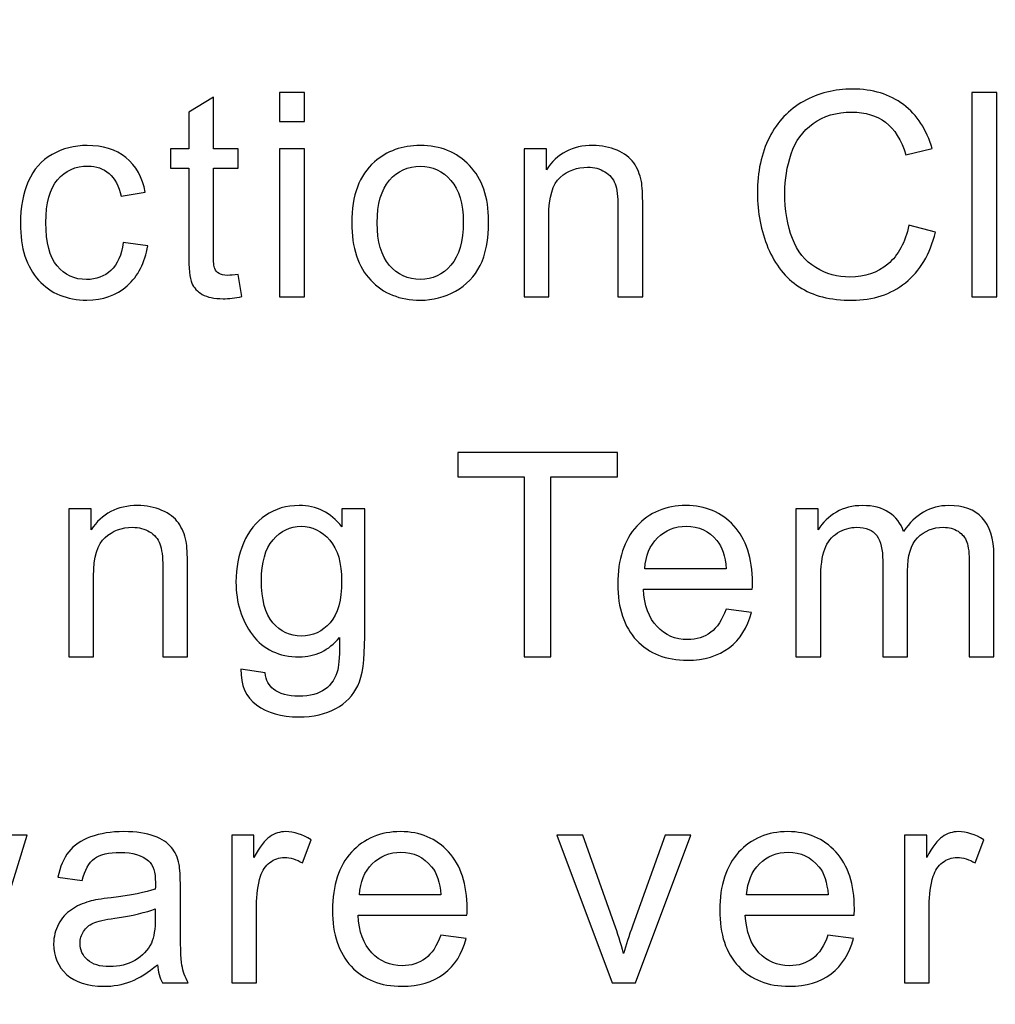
# Model space of a CAD drawing. Header units: millimetres. Extents: x -1114 to 1396, y -630 to 631.
# Tile 249 of 256: x -965 to -960, y 547 to 552. Entities that reach past the tile are written whole.
import ezdxf

# ---------------------------------------------------------------- set-up
doc = ezdxf.new("R2010")
doc.units = ezdxf.units.MM
doc.header["$MEASUREMENT"] = 0
doc.dimstyles.get("Standard").update_dxf_attribs({"dimtxt": 3.5, "dimasz": 0.18, "dimexe": 0.18, "dimexo": 0.0625, "dimgap": 0.09, "dimtad": 0, "dimtih": 1, "dimtoh": 1, "dimdec": 4, "dimzin": 0, "dimdsep": 46, "dimtxsty": 'Standard', "dimcen": 0.09, "dimadec": 0, "dimazin": 0, "dimtfac": 1, "dimtdec": 4, "dimtofl": 0, "dimtmove": 0, "dimatfit": 3, "dimfxl": 0, "dimtolj": 1, "dimtzin": 0, "dimarcsym": 0})

# ---------------------------------------------------------------- blocks, each defined once
blk = doc.blocks.new('*D3')
at = {"color": 0, "lineweight": -2}
for p, q in [((-948.4314, 568.7945), (-1047.869, 568.7945)), ((-1047.689, 568.6145), (-1047.689, 553.0217)), ((-1047.689, 533.749), (-1047.689, 549.3417)), ((-993.9568, 533.569), (-1047.869, 533.569))]:
    blk.add_line(p, q, dxfattribs=at)
at = {"color": 0}
for points in [[(-1047.659, 568.6145), (-1047.719, 568.6145), (-1047.689, 568.7945)], [(-1047.719, 533.749), (-1047.659, 533.749), (-1047.689, 533.569)]]:
    blk.add_solid(points, dxfattribs=at)
at = {"layer": 'Defpoints', "color": 0}
for p in [(-1047.689, 568.7945), (-948.3689, 568.7945), (-993.8943, 533.569)]:
    blk.add_point(p, dxfattribs=at)
at = {"color": 0, "insert": (-1047.689, 551.1817), "char_height": 3.5, "attachment_point": 5}
blk.add_mtext('\\A1;35.2%%p0.5', dxfattribs=at)

msp = doc.modelspace()

# ---------------------------------------------------------------- linework, layer by layer
at = {"lineweight": 18}
msp.add_open_spline([(1038.9843, -629.7647), (1038.9843, -629.7647), (-1111.4882, -629.7647), (-1111.4882, -629.7647), (-1111.4882, -629.7647), (-1111.4882, -629.7647), (-1111.4882, 630.7883), (-1111.4882, 630.7883), (-1111.4882, 630.7883), (-1111.4882, 630.7883), (1038.9843, 630.7883), (1038.9843, 630.7883)], degree=3, knots=[0, 0, 0, 0, 0.333333, 0.333333, 0.333333, 0.333333, 0.666667, 0.666667, 0.666667, 0.666667, 1, 1, 1, 1], dxfattribs=at)
for points, knots in [([(-960.3412, 551.0589), (-960.3412, 551.0589), (-960.1981, 551.0222), (-960.1981, 551.0222), (-960.1981, 551.0222), (-960.2282, 550.9031), (-960.2822, 550.8127), (-960.3601, 550.7502), (-960.3601, 550.7502), (-960.4377, 550.6876), (-960.533, 550.6563), (-960.6455, 550.6563), (-960.6455, 550.6563), (-960.762, 550.6563), (-960.857, 550.6801), (-960.93, 550.7283), (-960.93, 550.7283), (-961.0027, 550.7764), (-961.0583, 550.8461), (-961.0966, 550.9372), (-961.0966, 550.9372), (-961.1346, 551.0285), (-961.1536, 551.1264), (-961.1536, 551.2307), (-961.1536, 551.2307), (-961.1536, 551.3447), (-961.1323, 551.4442), (-961.0891, 551.5292), (-961.0891, 551.5292), (-961.0462, 551.6141), (-960.985, 551.6785), (-960.9055, 551.7224), (-960.9055, 551.7224), (-960.8263, 551.7666), (-960.7389, 551.7885), (-960.6436, 551.7885), (-960.6436, 551.7885), (-960.5353, 551.7885), (-960.4442, 551.7607), (-960.3706, 551.7051), (-960.3706, 551.7051), (-960.2969, 551.6494), (-960.2456, 551.5708), (-960.2167, 551.4697), (-960.2167, 551.4697), (-960.2167, 551.4697), (-960.3575, 551.436), (-960.3575, 551.436), (-960.3575, 551.436), (-960.3824, 551.5159), (-960.4187, 551.5738), (-960.4665, 551.6102), (-960.4665, 551.6102), (-960.5143, 551.6464), (-960.5742, 551.6648), (-960.6465, 551.6648), (-960.6465, 551.6648), (-960.7297, 551.6648), (-960.7987, 551.6445), (-960.8547, 551.6042), (-960.8547, 551.6042), (-960.9103, 551.5637), (-960.9497, 551.5097), (-960.9722, 551.4416), (-960.9722, 551.4416), (-960.9949, 551.3738), (-961.0063, 551.3038), (-961.0063, 551.2314), (-961.0063, 551.2314), (-961.0063, 551.1384), (-960.9928, 551.0569), (-960.966, 550.9875), (-960.966, 550.9875), (-960.9392, 550.9181), (-960.8976, 550.8661), (-960.841, 550.8318), (-960.841, 550.8318), (-960.7843, 550.7973), (-960.7232, 550.7803), (-960.6573, 550.7803), (-960.6573, 550.7803), (-960.5775, 550.7803), (-960.5097, 550.8035), (-960.4541, 550.8504), (-960.4541, 550.8504), (-960.3984, 550.8972), (-960.3607, 550.9669), (-960.3412, 551.0589)], [0, 0, 0, 0, 0.045455, 0.045455, 0.045455, 0.045455, 0.090909, 0.090909, 0.090909, 0.090909, 0.136364, 0.136364, 0.136364, 0.136364, 0.181818, 0.181818, 0.181818, 0.181818, 0.227273, 0.227273, 0.227273, 0.227273, 0.272727, 0.272727, 0.272727, 0.272727, 0.318182, 0.318182, 0.318182, 0.318182, 0.363636, 0.363636, 0.363636, 0.363636, 0.409091, 0.409091, 0.409091, 0.409091, 0.454545, 0.454545, 0.454545, 0.454545, 0.5, 0.5, 0.5, 0.5, 0.545455, 0.545455, 0.545455, 0.545455, 0.590909, 0.590909, 0.590909, 0.590909, 0.636364, 0.636364, 0.636364, 0.636364, 0.681818, 0.681818, 0.681818, 0.681818, 0.727273, 0.727273, 0.727273, 0.727273, 0.772727, 0.772727, 0.772727, 0.772727, 0.818182, 0.818182, 0.818182, 0.818182, 0.863636, 0.863636, 0.863636, 0.863636, 0.909091, 0.909091, 0.909091, 0.909091, 0.954545, 0.954545, 0.954545, 0.954545, 1, 1, 1, 1]), ([(-963.9356, 550.7952), (-963.9356, 550.7952), (-963.9163, 550.6763), (-963.9163, 550.6763), (-963.9163, 550.6763), (-963.9536, 550.6684), (-963.987, 550.6645), (-964.0168, 550.6645), (-964.0168, 550.6645), (-964.0649, 550.6645), (-964.1022, 550.6724), (-964.1287, 550.6875), (-964.1287, 550.6875), (-964.1552, 550.7031), (-964.1739, 550.7235), (-964.1847, 550.7483), (-964.1847, 550.7483), (-964.1955, 550.7739), (-964.2011, 550.8266), (-964.2011, 550.9071), (-964.2011, 550.9071), (-964.2011, 550.9071), (-964.2011, 551.3637), (-964.2011, 551.3637), (-964.2011, 551.3637), (-964.2011, 551.3637), (-964.2983, 551.3637), (-964.2983, 551.3637), (-964.2983, 551.3637), (-964.2983, 551.3637), (-964.2983, 551.4682), (-964.2983, 551.4682), (-964.2983, 551.4682), (-964.2983, 551.4682), (-964.2011, 551.4682), (-964.2011, 551.4682), (-964.2011, 551.4682), (-964.2011, 551.4682), (-964.2011, 551.6645), (-964.2011, 551.6645), (-964.2011, 551.6645), (-964.2011, 551.6645), (-964.0689, 551.7454), (-964.0689, 551.7454), (-964.0689, 551.7454), (-964.0689, 551.7454), (-964.0689, 551.4682), (-964.0689, 551.4682), (-964.0689, 551.4682), (-964.0689, 551.4682), (-963.9356, 551.4682), (-963.9356, 551.4682), (-963.9356, 551.4682), (-963.9356, 551.4682), (-963.9356, 551.3637), (-963.9356, 551.3637), (-963.9356, 551.3637), (-963.9356, 551.3637), (-964.0689, 551.3637), (-964.0689, 551.3637), (-964.0689, 551.3637), (-964.0689, 551.3637), (-964.0689, 550.8999), (-964.0689, 550.8999), (-964.0689, 550.8999), (-964.0689, 550.8616), (-964.0665, 550.8368), (-964.062, 550.8259), (-964.062, 550.8259), (-964.0574, 550.8148), (-964.0498, 550.8062), (-964.0391, 550.7997), (-964.0391, 550.7997), (-964.0286, 550.7932), (-964.0135, 550.7899), (-963.9939, 550.7899), (-963.9939, 550.7899), (-963.9791, 550.7899), (-963.9595, 550.7919), (-963.9356, 550.7952)], [0, 0, 0, 0, 0.05, 0.05, 0.05, 0.05, 0.1, 0.1, 0.1, 0.1, 0.15, 0.15, 0.15, 0.15, 0.2, 0.2, 0.2, 0.2, 0.25, 0.25, 0.25, 0.25, 0.3, 0.3, 0.3, 0.3, 0.35, 0.35, 0.35, 0.35, 0.4, 0.4, 0.4, 0.4, 0.45, 0.45, 0.45, 0.45, 0.5, 0.5, 0.5, 0.5, 0.55, 0.55, 0.55, 0.55, 0.6, 0.6, 0.6, 0.6, 0.65, 0.65, 0.65, 0.65, 0.7, 0.7, 0.7, 0.7, 0.75, 0.75, 0.75, 0.75, 0.8, 0.8, 0.8, 0.8, 0.85, 0.85, 0.85, 0.85, 0.9, 0.9, 0.9, 0.9, 0.95, 0.95, 0.95, 0.95, 1, 1, 1, 1]), ([(-963.7146, 551.7699), (-963.7146, 551.7699), (-963.5817, 551.7699), (-963.5817, 551.7699), (-963.5817, 551.7699), (-963.5817, 551.7699), (-963.5817, 551.6154), (-963.5817, 551.6154), (-963.5817, 551.6154), (-963.5817, 551.6154), (-963.7146, 551.6154), (-963.7146, 551.6154), (-963.7146, 551.6154), (-963.7146, 551.6154), (-963.7146, 551.7699), (-963.7146, 551.7699)], [0, 0, 0, 0, 0.25, 0.25, 0.25, 0.25, 0.5, 0.5, 0.5, 0.5, 0.75, 0.75, 0.75, 0.75, 1, 1, 1, 1]), ([(-960.0032, 551.7699), (-960.0032, 551.7699), (-959.8703, 551.7699), (-959.8703, 551.7699), (-959.8703, 551.7699), (-959.8703, 551.7699), (-959.8703, 550.6749), (-959.8703, 550.6749), (-959.8703, 550.6749), (-959.8703, 550.6749), (-960.0032, 550.6749), (-960.0032, 550.6749), (-960.0032, 550.6749), (-960.0032, 550.6749), (-960.0032, 551.7699), (-960.0032, 551.7699)], [0, 0, 0, 0, 0.25, 0.25, 0.25, 0.25, 0.5, 0.5, 0.5, 0.5, 0.75, 0.75, 0.75, 0.75, 1, 1, 1, 1]), ([(-964.5519, 550.9656), (-964.5519, 550.9656), (-964.4214, 550.9482), (-964.4214, 550.9482), (-964.4214, 550.9482), (-964.4357, 550.8572), (-964.472, 550.7858), (-964.531, 550.7344), (-964.531, 550.7344), (-964.5896, 550.6827), (-964.6616, 550.6572), (-964.7473, 550.6572), (-964.7473, 550.6572), (-964.8544, 550.6572), (-964.9405, 550.6926), (-965.0057, 550.7636), (-965.0057, 550.7636), (-965.0708, 550.8346), (-965.1036, 550.936), (-965.1036, 551.0686), (-965.1036, 551.0686), (-965.1036, 551.1544), (-965.0894, 551.2294), (-965.0612, 551.2936), (-965.0612, 551.2936), (-965.0335, 551.3577), (-964.9905, 551.4058), (-964.9337, 551.4378), (-964.9337, 551.4378), (-964.8763, 551.4703), (-964.8138, 551.486), (-964.7464, 551.486), (-964.7464, 551.486), (-964.6616, 551.486), (-964.5919, 551.4644), (-964.5379, 551.4209), (-964.5379, 551.4209), (-964.4838, 551.3773), (-964.4492, 551.3155), (-964.4341, 551.2353), (-964.4341, 551.2353), (-964.4341, 551.2353), (-964.5631, 551.215), (-964.5631, 551.215), (-964.5631, 551.215), (-964.5752, 551.2683), (-964.5971, 551.3082), (-964.6282, 551.3351), (-964.6282, 551.3351), (-964.6593, 551.3622), (-964.6969, 551.3757), (-964.7415, 551.3757), (-964.7415, 551.3757), (-964.8083, 551.3757), (-964.8626, 551.3515), (-964.9045, 551.3027), (-964.9045, 551.3027), (-964.9461, 551.2542), (-964.967, 551.1773), (-964.967, 551.0723), (-964.967, 551.0723), (-964.967, 550.9656), (-964.947, 550.8883), (-964.9065, 550.8402), (-964.9065, 550.8402), (-964.8662, 550.7917), (-964.8135, 550.7674), (-964.7486, 550.7674), (-964.7486, 550.7674), (-964.6967, 550.7674), (-964.6531, 550.7839), (-964.6184, 550.816), (-964.6184, 550.816), (-964.5834, 550.8486), (-964.5611, 550.8981), (-964.5519, 550.9656)], [0, 0, 0, 0, 0.052632, 0.052632, 0.052632, 0.052632, 0.105263, 0.105263, 0.105263, 0.105263, 0.157895, 0.157895, 0.157895, 0.157895, 0.210526, 0.210526, 0.210526, 0.210526, 0.263158, 0.263158, 0.263158, 0.263158, 0.315789, 0.315789, 0.315789, 0.315789, 0.368421, 0.368421, 0.368421, 0.368421, 0.421053, 0.421053, 0.421053, 0.421053, 0.473684, 0.473684, 0.473684, 0.473684, 0.526316, 0.526316, 0.526316, 0.526316, 0.578947, 0.578947, 0.578947, 0.578947, 0.631579, 0.631579, 0.631579, 0.631579, 0.684211, 0.684211, 0.684211, 0.684211, 0.736842, 0.736842, 0.736842, 0.736842, 0.789474, 0.789474, 0.789474, 0.789474, 0.842105, 0.842105, 0.842105, 0.842105, 0.894737, 0.894737, 0.894737, 0.894737, 0.947368, 0.947368, 0.947368, 0.947368, 1, 1, 1, 1]), ([(-963.7146, 551.4681), (-963.7146, 551.4681), (-963.5817, 551.4681), (-963.5817, 551.4681), (-963.5817, 551.4681), (-963.5817, 551.4681), (-963.5817, 550.6749), (-963.5817, 550.6749), (-963.5817, 550.6749), (-963.5817, 550.6749), (-963.7146, 550.6749), (-963.7146, 550.6749), (-963.7146, 550.6749), (-963.7146, 550.6749), (-963.7146, 551.4681), (-963.7146, 551.4681)], [0, 0, 0, 0, 0.25, 0.25, 0.25, 0.25, 0.5, 0.5, 0.5, 0.5, 0.75, 0.75, 0.75, 0.75, 1, 1, 1, 1]), ([(-963.3276, 551.0716), (-963.3276, 551.2186), (-963.287, 551.3273), (-963.2065, 551.398), (-963.2065, 551.398), (-963.1394, 551.4566), (-963.0572, 551.4861), (-962.9603, 551.4861), (-962.9603, 551.4861), (-962.8526, 551.4861), (-962.7646, 551.4504), (-962.6965, 551.379), (-962.6965, 551.379), (-962.628, 551.3077), (-962.5941, 551.2088), (-962.5941, 551.0827), (-962.5941, 551.0827), (-962.5941, 550.9807), (-962.6091, 550.9004), (-962.6392, 550.8419), (-962.6392, 550.8419), (-962.6696, 550.7832), (-962.7135, 550.7378), (-962.7711, 550.7057), (-962.7711, 550.7057), (-962.829, 550.6733), (-962.8919, 550.6569), (-962.9603, 550.6569), (-962.9603, 550.6569), (-963.07, 550.6569), (-963.1583, 550.6926), (-963.2262, 550.7639), (-963.2262, 550.7639), (-963.2935, 550.835), (-963.3276, 550.9374), (-963.3276, 551.0716)], [0, 0, 0, 0, 0.111111, 0.111111, 0.111111, 0.111111, 0.222222, 0.222222, 0.222222, 0.222222, 0.333333, 0.333333, 0.333333, 0.333333, 0.444444, 0.444444, 0.444444, 0.444444, 0.555556, 0.555556, 0.555556, 0.555556, 0.666667, 0.666667, 0.666667, 0.666667, 0.777778, 0.777778, 0.777778, 0.777778, 0.888889, 0.888889, 0.888889, 0.888889, 1, 1, 1, 1]), ([(-962.404, 550.6749), (-962.404, 550.6749), (-962.404, 551.4681), (-962.404, 551.4681), (-962.404, 551.4681), (-962.404, 551.4681), (-962.2846, 551.4681), (-962.2846, 551.4681), (-962.2846, 551.4681), (-962.2846, 551.4681), (-962.2846, 551.3555), (-962.2846, 551.3555), (-962.2846, 551.3555), (-962.227, 551.4426), (-962.1441, 551.4861), (-962.0355, 551.4861), (-962.0355, 551.4861), (-961.9883, 551.4861), (-961.9448, 551.4776), (-961.9056, 551.4602), (-961.9056, 551.4602), (-961.8656, 551.4432), (-961.8362, 551.4206), (-961.8165, 551.3928), (-961.8165, 551.3928), (-961.7968, 551.365), (-961.7831, 551.3316), (-961.7753, 551.2937), (-961.7753, 551.2937), (-961.7704, 551.2684), (-961.7681, 551.2249), (-961.7681, 551.1626), (-961.7681, 551.1626), (-961.7681, 551.1626), (-961.7681, 550.6749), (-961.7681, 550.6749), (-961.7681, 550.6749), (-961.7681, 550.6749), (-961.9007, 550.6749), (-961.9007, 550.6749), (-961.9007, 550.6749), (-961.9007, 550.6749), (-961.9007, 551.1574), (-961.9007, 551.1574), (-961.9007, 551.1574), (-961.9007, 551.2125), (-961.9059, 551.2534), (-961.916, 551.2805), (-961.916, 551.2805), (-961.9265, 551.3077), (-961.9448, 551.3293), (-961.971, 551.3453), (-961.971, 551.3453), (-961.9972, 551.3617), (-962.0282, 551.3696), (-962.0633, 551.3696), (-962.0633, 551.3696), (-962.1199, 551.3696), (-962.1687, 551.3512), (-962.2099, 551.3152), (-962.2099, 551.3152), (-962.2508, 551.2789), (-962.2715, 551.2098), (-962.2715, 551.1084), (-962.2715, 551.1084), (-962.2715, 551.1084), (-962.2715, 550.6749), (-962.2715, 550.6749), (-962.2715, 550.6749), (-962.2715, 550.6749), (-962.404, 550.6749), (-962.404, 550.6749)], [0, 0, 0, 0, 0.055556, 0.055556, 0.055556, 0.055556, 0.111111, 0.111111, 0.111111, 0.111111, 0.166667, 0.166667, 0.166667, 0.166667, 0.222222, 0.222222, 0.222222, 0.222222, 0.277778, 0.277778, 0.277778, 0.277778, 0.333333, 0.333333, 0.333333, 0.333333, 0.388889, 0.388889, 0.388889, 0.388889, 0.444444, 0.444444, 0.444444, 0.444444, 0.5, 0.5, 0.5, 0.5, 0.555556, 0.555556, 0.555556, 0.555556, 0.611111, 0.611111, 0.611111, 0.611111, 0.666667, 0.666667, 0.666667, 0.666667, 0.722222, 0.722222, 0.722222, 0.722222, 0.777778, 0.777778, 0.777778, 0.777778, 0.833333, 0.833333, 0.833333, 0.833333, 0.888889, 0.888889, 0.888889, 0.888889, 0.944444, 0.944444, 0.944444, 0.944444, 1, 1, 1, 1]), ([(-963.1911, 551.0716), (-963.1911, 550.9698), (-963.1692, 550.8939), (-963.1253, 550.8435), (-963.1253, 550.8435), (-963.0818, 550.7928), (-963.0267, 550.7675), (-962.9603, 550.7675), (-962.9603, 550.7675), (-962.8945, 550.7675), (-962.8395, 550.7928), (-962.796, 550.8438), (-962.796, 550.8438), (-962.7521, 550.8946), (-962.7302, 550.9718), (-962.7302, 551.0762), (-962.7302, 551.0762), (-962.7302, 551.1741), (-962.7525, 551.2484), (-962.7964, 551.2991), (-962.7964, 551.2991), (-962.8402, 551.3496), (-962.8949, 551.3748), (-962.9603, 551.3748), (-962.9603, 551.3748), (-963.0267, 551.3748), (-963.0818, 551.3499), (-963.1253, 551.2995), (-963.1253, 551.2995), (-963.1692, 551.249), (-963.1911, 551.1731), (-963.1911, 551.0716)], [0, 0, 0, 0, 0.125, 0.125, 0.125, 0.125, 0.25, 0.25, 0.25, 0.25, 0.375, 0.375, 0.375, 0.375, 0.5, 0.5, 0.5, 0.5, 0.625, 0.625, 0.625, 0.625, 0.75, 0.75, 0.75, 0.75, 0.875, 0.875, 0.875, 0.875, 1, 1, 1, 1]), ([(-962.4035, 548.7445), (-962.4035, 548.7445), (-962.4035, 549.7105), (-962.4035, 549.7105), (-962.4035, 549.7105), (-962.4035, 549.7105), (-962.7596, 549.7105), (-962.7596, 549.7105), (-962.7596, 549.7105), (-962.7596, 549.7105), (-962.7596, 549.8395), (-962.7596, 549.8395), (-962.7596, 549.8395), (-962.7596, 549.8395), (-961.903, 549.8395), (-961.903, 549.8395), (-961.903, 549.8395), (-961.903, 549.8395), (-961.903, 549.7105), (-961.903, 549.7105), (-961.903, 549.7105), (-961.903, 549.7105), (-962.2604, 549.7105), (-962.2604, 549.7105), (-962.2604, 549.7105), (-962.2604, 549.7105), (-962.2604, 548.7445), (-962.2604, 548.7445), (-962.2604, 548.7445), (-962.2604, 548.7445), (-962.4035, 548.7445), (-962.4035, 548.7445)], [0, 0, 0, 0, 0.125, 0.125, 0.125, 0.125, 0.25, 0.25, 0.25, 0.25, 0.375, 0.375, 0.375, 0.375, 0.5, 0.5, 0.5, 0.5, 0.625, 0.625, 0.625, 0.625, 0.75, 0.75, 0.75, 0.75, 0.875, 0.875, 0.875, 0.875, 1, 1, 1, 1]), ([(-964.8441, 548.7445), (-964.8441, 548.7445), (-964.8441, 549.5376), (-964.8441, 549.5376), (-964.8441, 549.5376), (-964.8441, 549.5376), (-964.7246, 549.5376), (-964.7246, 549.5376), (-964.7246, 549.5376), (-964.7246, 549.5376), (-964.7246, 549.4251), (-964.7246, 549.4251), (-964.7246, 549.4251), (-964.667, 549.5121), (-964.5842, 549.5556), (-964.4756, 549.5556), (-964.4756, 549.5556), (-964.4284, 549.5556), (-964.3848, 549.5472), (-964.3456, 549.5298), (-964.3456, 549.5298), (-964.3057, 549.5128), (-964.2762, 549.4902), (-964.2565, 549.4624), (-964.2565, 549.4624), (-964.2369, 549.4345), (-964.2232, 549.4011), (-964.2153, 549.3632), (-964.2153, 549.3632), (-964.2104, 549.3379), (-964.208, 549.2944), (-964.208, 549.2323), (-964.208, 549.2323), (-964.208, 549.2323), (-964.208, 548.7445), (-964.208, 548.7445), (-964.208, 548.7445), (-964.208, 548.7445), (-964.3406, 548.7445), (-964.3406, 548.7445), (-964.3406, 548.7445), (-964.3406, 548.7445), (-964.3406, 549.227), (-964.3406, 549.227), (-964.3406, 549.227), (-964.3406, 549.282), (-964.3459, 549.3229), (-964.356, 549.3501), (-964.356, 549.3501), (-964.3665, 549.3773), (-964.3848, 549.3988), (-964.4111, 549.4149), (-964.4111, 549.4149), (-964.4372, 549.4313), (-964.4683, 549.4391), (-964.5033, 549.4391), (-964.5033, 549.4391), (-964.56, 549.4391), (-964.6087, 549.4208), (-964.65, 549.3848), (-964.65, 549.3848), (-964.6909, 549.3484), (-964.7115, 549.2794), (-964.7115, 549.1779), (-964.7115, 549.1779), (-964.7115, 549.1779), (-964.7115, 548.7445), (-964.7115, 548.7445), (-964.7115, 548.7445), (-964.7115, 548.7445), (-964.8441, 548.7445), (-964.8441, 548.7445)], [0, 0, 0, 0, 0.055556, 0.055556, 0.055556, 0.055556, 0.111111, 0.111111, 0.111111, 0.111111, 0.166667, 0.166667, 0.166667, 0.166667, 0.222222, 0.222222, 0.222222, 0.222222, 0.277778, 0.277778, 0.277778, 0.277778, 0.333333, 0.333333, 0.333333, 0.333333, 0.388889, 0.388889, 0.388889, 0.388889, 0.444444, 0.444444, 0.444444, 0.444444, 0.5, 0.5, 0.5, 0.5, 0.555556, 0.555556, 0.555556, 0.555556, 0.611111, 0.611111, 0.611111, 0.611111, 0.666667, 0.666667, 0.666667, 0.666667, 0.722222, 0.722222, 0.722222, 0.722222, 0.777778, 0.777778, 0.777778, 0.777778, 0.833333, 0.833333, 0.833333, 0.833333, 0.888889, 0.888889, 0.888889, 0.888889, 0.944444, 0.944444, 0.944444, 0.944444, 1, 1, 1, 1]), ([(-963.9214, 548.6787), (-963.9214, 548.6787), (-963.7922, 548.6593), (-963.7922, 548.6593), (-963.7922, 548.6593), (-963.7869, 548.6191), (-963.7718, 548.5896), (-963.7473, 548.5712), (-963.7473, 548.5712), (-963.7145, 548.5464), (-963.6694, 548.5339), (-963.6124, 548.5339), (-963.6124, 548.5339), (-963.5509, 548.5339), (-963.5038, 548.5464), (-963.4704, 548.5712), (-963.4704, 548.5712), (-963.4366, 548.5962), (-963.414, 548.6309), (-963.4023, 548.6757), (-963.4023, 548.6757), (-963.3954, 548.7032), (-963.3922, 548.7605), (-963.3928, 548.8486), (-963.3928, 548.8486), (-963.4507, 548.7792), (-963.5231, 548.7445), (-963.6095, 548.7445), (-963.6095, 548.7445), (-963.7172, 548.7445), (-963.8003, 548.7837), (-963.8593, 548.8623), (-963.8593, 548.8623), (-963.9185, 548.9412), (-963.948, 549.0354), (-963.948, 549.1458), (-963.948, 549.1458), (-963.948, 549.2214), (-963.9342, 549.2911), (-963.9073, 549.3549), (-963.9073, 549.3549), (-963.8802, 549.419), (-963.8413, 549.4685), (-963.7898, 549.5032), (-963.7898, 549.5032), (-963.7384, 549.5383), (-963.6778, 549.5556), (-963.6088, 549.5556), (-963.6088, 549.5556), (-963.5165, 549.5556), (-963.4402, 549.5176), (-963.3804, 549.442), (-963.3804, 549.442), (-963.3804, 549.442), (-963.3804, 549.5375), (-963.3804, 549.5375), (-963.3804, 549.5375), (-963.3804, 549.5375), (-963.2579, 549.5375), (-963.2579, 549.5375), (-963.2579, 549.5375), (-963.2579, 549.5375), (-963.2579, 548.8521), (-963.2579, 548.8521), (-963.2579, 548.8521), (-963.2579, 548.7284), (-963.2703, 548.641), (-963.2949, 548.5893), (-963.2949, 548.5893), (-963.3198, 548.5379), (-963.359, 548.4973), (-963.413, 548.4672), (-963.413, 548.4672), (-963.4668, 548.4374), (-963.5329, 548.4227), (-963.6118, 548.4227), (-963.6118, 548.4227), (-963.705, 548.4227), (-963.7804, 548.4439), (-963.8379, 548.4865), (-963.8379, 548.4865), (-963.8955, 548.529), (-963.9234, 548.5932), (-963.9214, 548.6787)], [0, 0, 0, 0, 0.047619, 0.047619, 0.047619, 0.047619, 0.095238, 0.095238, 0.095238, 0.095238, 0.142857, 0.142857, 0.142857, 0.142857, 0.190476, 0.190476, 0.190476, 0.190476, 0.238095, 0.238095, 0.238095, 0.238095, 0.285714, 0.285714, 0.285714, 0.285714, 0.333333, 0.333333, 0.333333, 0.333333, 0.380952, 0.380952, 0.380952, 0.380952, 0.428571, 0.428571, 0.428571, 0.428571, 0.47619, 0.47619, 0.47619, 0.47619, 0.52381, 0.52381, 0.52381, 0.52381, 0.571429, 0.571429, 0.571429, 0.571429, 0.619048, 0.619048, 0.619048, 0.619048, 0.666667, 0.666667, 0.666667, 0.666667, 0.714286, 0.714286, 0.714286, 0.714286, 0.761905, 0.761905, 0.761905, 0.761905, 0.809524, 0.809524, 0.809524, 0.809524, 0.857143, 0.857143, 0.857143, 0.857143, 0.904762, 0.904762, 0.904762, 0.904762, 0.952381, 0.952381, 0.952381, 0.952381, 1, 1, 1, 1]), ([(-961.3216, 548.9999), (-961.3216, 548.9999), (-961.1844, 548.9829), (-961.1844, 548.9829), (-961.1844, 548.9829), (-961.206, 548.9017), (-961.2459, 548.8386), (-961.3046, 548.7937), (-961.3046, 548.7937), (-961.3631, 548.7488), (-961.4377, 548.7266), (-961.5288, 548.7266), (-961.5288, 548.7266), (-961.6434, 548.7266), (-961.734, 548.7623), (-961.8011, 548.8336), (-961.8011, 548.8336), (-961.8682, 548.9054), (-961.9016, 549.0055), (-961.9016, 549.1345), (-961.9016, 549.1345), (-961.9016, 549.2677), (-961.8679, 549.3714), (-961.8002, 549.4451), (-961.8002, 549.4451), (-961.7321, 549.5188), (-961.6443, 549.5557), (-961.536, 549.5557), (-961.536, 549.5557), (-961.4312, 549.5557), (-961.3458, 549.5194), (-961.2796, 549.4474), (-961.2796, 549.4474), (-961.2132, 549.3751), (-961.1798, 549.2735), (-961.1798, 549.1426), (-961.1798, 549.1426), (-961.1798, 549.1348), (-961.1802, 549.1227), (-961.1808, 549.107), (-961.1808, 549.107), (-961.1808, 549.107), (-961.7644, 549.107), (-961.7644, 549.107), (-961.7644, 549.107), (-961.7595, 549.0196), (-961.7353, 548.9528), (-961.6914, 548.9067), (-961.6914, 548.9067), (-961.6479, 548.8602), (-961.5933, 548.8369), (-961.5278, 548.8369), (-961.5278, 548.8369), (-961.4793, 548.8369), (-961.4377, 548.85), (-961.4034, 548.8762), (-961.4034, 548.8762), (-961.3691, 548.9017), (-961.3415, 548.9433), (-961.3216, 548.9999)], [0, 0, 0, 0, 0.066667, 0.066667, 0.066667, 0.066667, 0.133333, 0.133333, 0.133333, 0.133333, 0.2, 0.2, 0.2, 0.2, 0.266667, 0.266667, 0.266667, 0.266667, 0.333333, 0.333333, 0.333333, 0.333333, 0.4, 0.4, 0.4, 0.4, 0.466667, 0.466667, 0.466667, 0.466667, 0.533333, 0.533333, 0.533333, 0.533333, 0.6, 0.6, 0.6, 0.6, 0.666667, 0.666667, 0.666667, 0.666667, 0.733333, 0.733333, 0.733333, 0.733333, 0.8, 0.8, 0.8, 0.8, 0.866667, 0.866667, 0.866667, 0.866667, 0.933333, 0.933333, 0.933333, 0.933333, 1, 1, 1, 1]), ([(-960.9467, 548.7445), (-960.9467, 548.7445), (-960.9467, 549.5376), (-960.9467, 549.5376), (-960.9467, 549.5376), (-960.9467, 549.5376), (-960.8282, 549.5376), (-960.8282, 549.5376), (-960.8282, 549.5376), (-960.8282, 549.5376), (-960.8282, 549.4264), (-960.8282, 549.4264), (-960.8282, 549.4264), (-960.8037, 549.4653), (-960.7706, 549.4964), (-960.73, 549.5203), (-960.73, 549.5203), (-960.6891, 549.5438), (-960.6426, 549.5556), (-960.5906, 549.5556), (-960.5906, 549.5556), (-960.5327, 549.5556), (-960.4852, 549.5436), (-960.4482, 549.519), (-960.4482, 549.519), (-960.4108, 549.4948), (-960.3847, 549.4607), (-960.3696, 549.4168), (-960.3696, 549.4168), (-960.3075, 549.5095), (-960.2269, 549.5556), (-960.1277, 549.5556), (-960.1277, 549.5556), (-960.0502, 549.5556), (-959.9902, 549.534), (-959.9487, 549.4902), (-959.9487, 549.4902), (-959.9068, 549.447), (-959.8858, 549.3795), (-959.8858, 549.2892), (-959.8858, 549.2892), (-959.8858, 549.2892), (-959.8858, 548.7445), (-959.8858, 548.7445), (-959.8858, 548.7445), (-959.8858, 548.7445), (-960.0178, 548.7445), (-960.0178, 548.7445), (-960.0178, 548.7445), (-960.0178, 548.7445), (-960.0178, 549.244), (-960.0178, 549.244), (-960.0178, 549.244), (-960.0178, 549.298), (-960.022, 549.3366), (-960.0309, 549.3602), (-960.0309, 549.3602), (-960.0393, 549.3842), (-960.0551, 549.4031), (-960.0776, 549.4176), (-960.0776, 549.4176), (-960.1003, 549.4319), (-960.1267, 549.4391), (-960.1572, 549.4391), (-960.1572, 549.4391), (-960.2122, 549.4391), (-960.258, 549.4204), (-960.2944, 549.3835), (-960.2944, 549.3835), (-960.3307, 549.3465), (-960.3487, 549.2869), (-960.3487, 549.2054), (-960.3487, 549.2054), (-960.3487, 549.2054), (-960.3487, 548.7445), (-960.3487, 548.7445), (-960.3487, 548.7445), (-960.3487, 548.7445), (-960.4815, 548.7445), (-960.4815, 548.7445), (-960.4815, 548.7445), (-960.4815, 548.7445), (-960.4815, 549.2601), (-960.4815, 549.2601), (-960.4815, 549.2601), (-960.4815, 549.3197), (-960.4924, 549.3645), (-960.514, 549.3943), (-960.514, 549.3943), (-960.5356, 549.4244), (-960.5709, 549.4391), (-960.6201, 549.4391), (-960.6201, 549.4391), (-960.6577, 549.4391), (-960.6921, 549.4293), (-960.7238, 549.4093), (-960.7238, 549.4093), (-960.7556, 549.3893), (-960.7785, 549.3602), (-960.7926, 549.3219), (-960.7926, 549.3219), (-960.807, 549.2837), (-960.8142, 549.2283), (-960.8142, 549.156), (-960.8142, 549.156), (-960.8142, 549.156), (-960.8142, 548.7445), (-960.8142, 548.7445), (-960.8142, 548.7445), (-960.8142, 548.7445), (-960.9467, 548.7445), (-960.9467, 548.7445)], [0, 0, 0, 0, 0.035714, 0.035714, 0.035714, 0.035714, 0.071429, 0.071429, 0.071429, 0.071429, 0.107143, 0.107143, 0.107143, 0.107143, 0.142857, 0.142857, 0.142857, 0.142857, 0.178571, 0.178571, 0.178571, 0.178571, 0.214286, 0.214286, 0.214286, 0.214286, 0.25, 0.25, 0.25, 0.25, 0.285714, 0.285714, 0.285714, 0.285714, 0.321429, 0.321429, 0.321429, 0.321429, 0.357143, 0.357143, 0.357143, 0.357143, 0.392857, 0.392857, 0.392857, 0.392857, 0.428571, 0.428571, 0.428571, 0.428571, 0.464286, 0.464286, 0.464286, 0.464286, 0.5, 0.5, 0.5, 0.5, 0.535714, 0.535714, 0.535714, 0.535714, 0.571429, 0.571429, 0.571429, 0.571429, 0.607143, 0.607143, 0.607143, 0.607143, 0.642857, 0.642857, 0.642857, 0.642857, 0.678571, 0.678571, 0.678571, 0.678571, 0.714286, 0.714286, 0.714286, 0.714286, 0.75, 0.75, 0.75, 0.75, 0.785714, 0.785714, 0.785714, 0.785714, 0.821429, 0.821429, 0.821429, 0.821429, 0.857143, 0.857143, 0.857143, 0.857143, 0.892857, 0.892857, 0.892857, 0.892857, 0.928571, 0.928571, 0.928571, 0.928571, 0.964286, 0.964286, 0.964286, 0.964286, 1, 1, 1, 1]), ([(-963.8115, 549.1552), (-963.8115, 549.0511), (-963.7911, 548.9752), (-963.7502, 548.9274), (-963.7502, 548.9274), (-963.7093, 548.8797), (-963.6583, 548.8557), (-963.597, 548.8557), (-963.597, 548.8557), (-963.5362, 548.8557), (-963.4848, 548.8797), (-963.4435, 548.9271), (-963.4435, 548.9271), (-963.4023, 548.9746), (-963.3817, 549.0492), (-963.3817, 549.1507), (-963.3817, 549.1507), (-963.3817, 549.2478), (-963.4029, 549.3212), (-963.4455, 549.3703), (-963.4455, 549.3703), (-963.488, 549.4197), (-963.5391, 549.4443), (-963.5993, 549.4443), (-963.5993, 549.4443), (-963.6583, 549.4443), (-963.7083, 549.4201), (-963.7496, 549.3716), (-963.7496, 549.3716), (-963.7908, 549.3232), (-963.8115, 549.2508), (-963.8115, 549.1552)], [0, 0, 0, 0, 0.125, 0.125, 0.125, 0.125, 0.25, 0.25, 0.25, 0.25, 0.375, 0.375, 0.375, 0.375, 0.5, 0.5, 0.5, 0.5, 0.625, 0.625, 0.625, 0.625, 0.75, 0.75, 0.75, 0.75, 0.875, 0.875, 0.875, 0.875, 1, 1, 1, 1]), ([(-961.7572, 549.2173), (-961.7572, 549.2173), (-961.3203, 549.2173), (-961.3203, 549.2173), (-961.3203, 549.2173), (-961.3261, 549.284), (-961.3425, 549.3341), (-961.37, 549.3675), (-961.37, 549.3675), (-961.4126, 549.4192), (-961.4672, 549.4451), (-961.5347, 549.4451), (-961.5347, 549.4451), (-961.5956, 549.4451), (-961.647, 549.4245), (-961.6885, 549.3832), (-961.6885, 549.3832), (-961.7301, 549.3417), (-961.7527, 549.2864), (-961.7572, 549.2173)], [0, 0, 0, 0, 0.2, 0.2, 0.2, 0.2, 0.4, 0.4, 0.4, 0.4, 0.6, 0.6, 0.6, 0.6, 0.8, 0.8, 0.8, 0.8, 1, 1, 1, 1]), ([(-965.9015, 546.9962), (-965.9015, 546.9962), (-966.1412, 547.7894), (-966.1412, 547.7894), (-966.1412, 547.7894), (-966.1412, 547.7894), (-966.004, 547.7894), (-966.004, 547.7894), (-966.004, 547.7894), (-966.004, 547.7894), (-965.8796, 547.3314), (-965.8796, 547.3314), (-965.8796, 547.3314), (-965.8796, 547.3314), (-965.8332, 547.1612), (-965.8332, 547.1612), (-965.8332, 547.1612), (-965.8312, 547.1697), (-965.8175, 547.2244), (-965.7926, 547.3249), (-965.7926, 547.3249), (-965.7926, 547.3249), (-965.6678, 547.7894), (-965.6678, 547.7894), (-965.6678, 547.7894), (-965.6678, 547.7894), (-965.5317, 547.7894), (-965.5317, 547.7894), (-965.5317, 547.7894), (-965.5317, 547.7894), (-965.4141, 547.3294), (-965.4141, 547.3294), (-965.4141, 547.3294), (-965.4141, 547.3294), (-965.3752, 547.1779), (-965.3752, 547.1779), (-965.3752, 547.1779), (-965.3752, 547.1779), (-965.33, 547.3307), (-965.33, 547.3307), (-965.33, 547.3307), (-965.33, 547.3307), (-965.1962, 547.7894), (-965.1962, 547.7894), (-965.1962, 547.7894), (-965.1962, 547.7894), (-965.0672, 547.7894), (-965.0672, 547.7894), (-965.0672, 547.7894), (-965.0672, 547.7894), (-965.3117, 546.9962), (-965.3117, 546.9962), (-965.3117, 546.9962), (-965.3117, 546.9962), (-965.4498, 546.9962), (-965.4498, 546.9962), (-965.4498, 546.9962), (-965.4498, 546.9962), (-965.5743, 547.4712), (-965.5743, 547.4712), (-965.5743, 547.4712), (-965.5743, 547.4712), (-965.6043, 547.6064), (-965.6043, 547.6064), (-965.6043, 547.6064), (-965.6043, 547.6064), (-965.7631, 546.9962), (-965.7631, 546.9962), (-965.7631, 546.9962), (-965.7631, 546.9962), (-965.9015, 546.9962), (-965.9015, 546.9962)], [0, 0, 0, 0, 0.055556, 0.055556, 0.055556, 0.055556, 0.111111, 0.111111, 0.111111, 0.111111, 0.166667, 0.166667, 0.166667, 0.166667, 0.222222, 0.222222, 0.222222, 0.222222, 0.277778, 0.277778, 0.277778, 0.277778, 0.333333, 0.333333, 0.333333, 0.333333, 0.388889, 0.388889, 0.388889, 0.388889, 0.444444, 0.444444, 0.444444, 0.444444, 0.5, 0.5, 0.5, 0.5, 0.555556, 0.555556, 0.555556, 0.555556, 0.611111, 0.611111, 0.611111, 0.611111, 0.666667, 0.666667, 0.666667, 0.666667, 0.722222, 0.722222, 0.722222, 0.722222, 0.777778, 0.777778, 0.777778, 0.777778, 0.833333, 0.833333, 0.833333, 0.833333, 0.888889, 0.888889, 0.888889, 0.888889, 0.944444, 0.944444, 0.944444, 0.944444, 1, 1, 1, 1]), ([(-964.3693, 547.0942), (-964.4184, 547.0516), (-964.4658, 547.0218), (-964.5114, 547.0045), (-964.5114, 547.0045), (-964.5568, 546.9869), (-964.6053, 546.9783), (-964.6577, 546.9783), (-964.6577, 546.9783), (-964.7434, 546.9783), (-964.8099, 546.9996), (-964.8561, 547.0422), (-964.8561, 547.0422), (-964.9022, 547.0847), (-964.9254, 547.139), (-964.9254, 547.2055), (-964.9254, 547.2055), (-964.9254, 547.2444), (-964.9166, 547.2798), (-964.899, 547.3119), (-964.899, 547.3119), (-964.8816, 547.3439), (-964.8587, 547.3698), (-964.8305, 547.3891), (-964.8305, 547.3891), (-964.8024, 547.4084), (-964.7703, 547.4231), (-964.7349, 547.4334), (-964.7349, 547.4334), (-964.7091, 547.4402), (-964.6698, 547.4471), (-964.6171, 547.4533), (-964.6171, 547.4533), (-964.5101, 547.4664), (-964.4312, 547.4818), (-964.3804, 547.4998), (-964.3804, 547.4998), (-964.3801, 547.5181), (-964.3798, 547.5299), (-964.3798, 547.5348), (-964.3798, 547.5348), (-964.3798, 547.5894), (-964.3922, 547.6281), (-964.4174, 547.6507), (-964.4174, 547.6507), (-964.4512, 547.6808), (-964.5015, 547.6961), (-964.5683, 547.6961), (-964.5683, 547.6961), (-964.6308, 547.6961), (-964.677, 547.685), (-964.7068, 547.6628), (-964.7068, 547.6628), (-964.7362, 547.6406), (-964.7585, 547.6016), (-964.7726, 547.5453), (-964.7726, 547.5453), (-964.7726, 547.5453), (-964.9026, 547.5633), (-964.9026, 547.5633), (-964.9026, 547.5633), (-964.8908, 547.6192), (-964.8711, 547.6648), (-964.8443, 547.6995), (-964.8443, 547.6995), (-964.8171, 547.7342), (-964.7781, 547.7606), (-964.7271, 547.7793), (-964.7271, 547.7793), (-964.6757, 547.7979), (-964.6168, 547.8075), (-964.5493, 547.8075), (-964.5493, 547.8075), (-964.4825, 547.8075), (-964.4282, 547.7993), (-964.3863, 547.7835), (-964.3863, 547.7835), (-964.3447, 547.7675), (-964.3136, 547.7475), (-964.294, 547.7233), (-964.294, 547.7233), (-964.2744, 547.6991), (-964.2607, 547.6687), (-964.2528, 547.632), (-964.2528, 547.632), (-964.2485, 547.6091), (-964.2462, 547.5675), (-964.2462, 547.508), (-964.2462, 547.508), (-964.2462, 547.508), (-964.2462, 547.3286), (-964.2462, 547.3286), (-964.2462, 547.3286), (-964.2462, 547.2035), (-964.2436, 547.1246), (-964.2377, 547.0916), (-964.2377, 547.0916), (-964.2322, 547.0585), (-964.221, 547.0265), (-964.2043, 546.9963), (-964.2043, 546.9963), (-964.2043, 546.9963), (-964.3428, 546.9963), (-964.3428, 546.9963), (-964.3428, 546.9963), (-964.3565, 547.0242), (-964.3653, 547.0569), (-964.3693, 547.0942)], [0, 0, 0, 0, 0.037037, 0.037037, 0.037037, 0.037037, 0.074074, 0.074074, 0.074074, 0.074074, 0.111111, 0.111111, 0.111111, 0.111111, 0.148148, 0.148148, 0.148148, 0.148148, 0.185185, 0.185185, 0.185185, 0.185185, 0.222222, 0.222222, 0.222222, 0.222222, 0.259259, 0.259259, 0.259259, 0.259259, 0.296296, 0.296296, 0.296296, 0.296296, 0.333333, 0.333333, 0.333333, 0.333333, 0.37037, 0.37037, 0.37037, 0.37037, 0.407407, 0.407407, 0.407407, 0.407407, 0.444444, 0.444444, 0.444444, 0.444444, 0.481481, 0.481481, 0.481481, 0.481481, 0.518519, 0.518519, 0.518519, 0.518519, 0.555556, 0.555556, 0.555556, 0.555556, 0.592593, 0.592593, 0.592593, 0.592593, 0.62963, 0.62963, 0.62963, 0.62963, 0.666667, 0.666667, 0.666667, 0.666667, 0.703704, 0.703704, 0.703704, 0.703704, 0.740741, 0.740741, 0.740741, 0.740741, 0.777778, 0.777778, 0.777778, 0.777778, 0.814815, 0.814815, 0.814815, 0.814815, 0.851852, 0.851852, 0.851852, 0.851852, 0.888889, 0.888889, 0.888889, 0.888889, 0.925926, 0.925926, 0.925926, 0.925926, 0.962963, 0.962963, 0.962963, 0.962963, 1, 1, 1, 1]), ([(-963.9711, 546.9962), (-963.9711, 546.9962), (-963.9711, 547.7894), (-963.9711, 547.7894), (-963.9711, 547.7894), (-963.9711, 547.7894), (-963.8516, 547.7894), (-963.8516, 547.7894), (-963.8516, 547.7894), (-963.8516, 547.7894), (-963.8516, 547.6692), (-963.8516, 547.6692), (-963.8516, 547.6692), (-963.8211, 547.7255), (-963.793, 547.7625), (-963.7671, 547.7805), (-963.7671, 547.7805), (-963.7413, 547.7985), (-963.7128, 547.8074), (-963.682, 547.8074), (-963.682, 547.8074), (-963.6372, 547.8074), (-963.5917, 547.7929), (-963.5455, 547.7641), (-963.5455, 547.7641), (-963.5455, 547.7641), (-963.5914, 547.6394), (-963.5914, 547.6394), (-963.5914, 547.6394), (-963.6238, 547.6587), (-963.6561, 547.6686), (-963.6886, 547.6686), (-963.6886, 547.6686), (-963.7177, 547.6686), (-963.7435, 547.6598), (-963.7668, 547.642), (-963.7668, 547.642), (-963.7898, 547.6244), (-963.8065, 547.5998), (-963.8163, 547.5684), (-963.8163, 547.5684), (-963.831, 547.5206), (-963.8382, 547.4682), (-963.8382, 547.4116), (-963.8382, 547.4116), (-963.8382, 547.4116), (-963.8382, 546.9962), (-963.8382, 546.9962), (-963.8382, 546.9962), (-963.8382, 546.9962), (-963.9711, 546.9962), (-963.9711, 546.9962)], [0, 0, 0, 0, 0.076923, 0.076923, 0.076923, 0.076923, 0.153846, 0.153846, 0.153846, 0.153846, 0.230769, 0.230769, 0.230769, 0.230769, 0.307692, 0.307692, 0.307692, 0.307692, 0.384615, 0.384615, 0.384615, 0.384615, 0.461538, 0.461538, 0.461538, 0.461538, 0.538462, 0.538462, 0.538462, 0.538462, 0.615385, 0.615385, 0.615385, 0.615385, 0.692308, 0.692308, 0.692308, 0.692308, 0.769231, 0.769231, 0.769231, 0.769231, 0.846154, 0.846154, 0.846154, 0.846154, 0.923077, 0.923077, 0.923077, 0.923077, 1, 1, 1, 1]), ([(-962.8508, 547.2517), (-962.8508, 547.2517), (-962.7137, 547.2347), (-962.7137, 547.2347), (-962.7137, 547.2347), (-962.7353, 547.1535), (-962.7752, 547.0903), (-962.8338, 547.0454), (-962.8338, 547.0454), (-962.8924, 547.0006), (-962.967, 546.9783), (-963.058, 546.9783), (-963.058, 546.9783), (-963.1726, 546.9783), (-963.2633, 547.014), (-963.3304, 547.0854), (-963.3304, 547.0854), (-963.3974, 547.157), (-963.4308, 547.2572), (-963.4308, 547.3862), (-963.4308, 547.3862), (-963.4308, 547.5195), (-963.3972, 547.6232), (-963.3294, 547.6969), (-963.3294, 547.6969), (-963.2613, 547.7705), (-963.1735, 547.8075), (-963.0653, 547.8075), (-963.0653, 547.8075), (-962.9605, 547.8075), (-962.875, 547.7712), (-962.809, 547.6991), (-962.809, 547.6991), (-962.7424, 547.6268), (-962.7091, 547.5253), (-962.7091, 547.3944), (-962.7091, 547.3944), (-962.7091, 547.3865), (-962.7094, 547.3744), (-962.7101, 547.3588), (-962.7101, 547.3588), (-962.7101, 547.3588), (-963.2937, 547.3588), (-963.2937, 547.3588), (-963.2937, 547.3588), (-963.2888, 547.2713), (-963.2646, 547.2045), (-963.2207, 547.1584), (-963.2207, 547.1584), (-963.1772, 547.1119), (-963.1225, 547.0886), (-963.0571, 547.0886), (-963.0571, 547.0886), (-963.0086, 547.0886), (-962.967, 547.1017), (-962.9327, 547.1279), (-962.9327, 547.1279), (-962.8983, 547.1535), (-962.8708, 547.1951), (-962.8508, 547.2517)], [0, 0, 0, 0, 0.066667, 0.066667, 0.066667, 0.066667, 0.133333, 0.133333, 0.133333, 0.133333, 0.2, 0.2, 0.2, 0.2, 0.266667, 0.266667, 0.266667, 0.266667, 0.333333, 0.333333, 0.333333, 0.333333, 0.4, 0.4, 0.4, 0.4, 0.466667, 0.466667, 0.466667, 0.466667, 0.533333, 0.533333, 0.533333, 0.533333, 0.6, 0.6, 0.6, 0.6, 0.666667, 0.666667, 0.666667, 0.666667, 0.733333, 0.733333, 0.733333, 0.733333, 0.8, 0.8, 0.8, 0.8, 0.866667, 0.866667, 0.866667, 0.866667, 0.933333, 0.933333, 0.933333, 0.933333, 1, 1, 1, 1]), ([(-961.9313, 546.9962), (-961.9313, 546.9962), (-962.2291, 547.7894), (-962.2291, 547.7894), (-962.2291, 547.7894), (-962.2291, 547.7894), (-962.0891, 547.7894), (-962.0891, 547.7894), (-962.0891, 547.7894), (-962.0891, 547.7894), (-961.9208, 547.3144), (-961.9208, 547.3144), (-961.9208, 547.3144), (-961.9028, 547.263), (-961.8861, 547.21), (-961.8708, 547.1546), (-961.8708, 547.1546), (-961.859, 547.1962), (-961.8426, 547.2467), (-961.8213, 547.3056), (-961.8213, 547.3056), (-961.8213, 547.3056), (-961.6475, 547.7894), (-961.6475, 547.7894), (-961.6475, 547.7894), (-961.6475, 547.7894), (-961.511, 547.7894), (-961.511, 547.7894), (-961.511, 547.7894), (-961.511, 547.7894), (-961.8076, 546.9962), (-961.8076, 546.9962), (-961.8076, 546.9962), (-961.8076, 546.9962), (-961.9313, 546.9962), (-961.9313, 546.9962)], [0, 0, 0, 0, 0.111111, 0.111111, 0.111111, 0.111111, 0.222222, 0.222222, 0.222222, 0.222222, 0.333333, 0.333333, 0.333333, 0.333333, 0.444444, 0.444444, 0.444444, 0.444444, 0.555556, 0.555556, 0.555556, 0.555556, 0.666667, 0.666667, 0.666667, 0.666667, 0.777778, 0.777778, 0.777778, 0.777778, 0.888889, 0.888889, 0.888889, 0.888889, 1, 1, 1, 1]), ([(-960.7752, 547.2517), (-960.7752, 547.2517), (-960.6381, 547.2347), (-960.6381, 547.2347), (-960.6381, 547.2347), (-960.6597, 547.1535), (-960.6996, 547.0903), (-960.7582, 547.0454), (-960.7582, 547.0454), (-960.8168, 547.0006), (-960.8915, 546.9783), (-960.9824, 546.9783), (-960.9824, 546.9783), (-961.097, 546.9783), (-961.1877, 547.014), (-961.2548, 547.0854), (-961.2548, 547.0854), (-961.3219, 547.157), (-961.3552, 547.2572), (-961.3552, 547.3862), (-961.3552, 547.3862), (-961.3552, 547.5195), (-961.3216, 547.6232), (-961.2538, 547.6969), (-961.2538, 547.6969), (-961.1857, 547.7705), (-961.098, 547.8075), (-960.9897, 547.8075), (-960.9897, 547.8075), (-960.8849, 547.8075), (-960.7994, 547.7712), (-960.7334, 547.6991), (-960.7334, 547.6991), (-960.6668, 547.6268), (-960.6335, 547.5253), (-960.6335, 547.3944), (-960.6335, 547.3944), (-960.6335, 547.3865), (-960.6338, 547.3744), (-960.6345, 547.3588), (-960.6345, 547.3588), (-960.6345, 547.3588), (-961.2181, 547.3588), (-961.2181, 547.3588), (-961.2181, 547.3588), (-961.2132, 547.2713), (-961.189, 547.2045), (-961.1452, 547.1584), (-961.1452, 547.1584), (-961.1016, 547.1119), (-961.0469, 547.0886), (-960.9815, 547.0886), (-960.9815, 547.0886), (-960.9331, 547.0886), (-960.8915, 547.1017), (-960.8571, 547.1279), (-960.8571, 547.1279), (-960.8227, 547.1535), (-960.7952, 547.1951), (-960.7752, 547.2517)], [0, 0, 0, 0, 0.066667, 0.066667, 0.066667, 0.066667, 0.133333, 0.133333, 0.133333, 0.133333, 0.2, 0.2, 0.2, 0.2, 0.266667, 0.266667, 0.266667, 0.266667, 0.333333, 0.333333, 0.333333, 0.333333, 0.4, 0.4, 0.4, 0.4, 0.466667, 0.466667, 0.466667, 0.466667, 0.533333, 0.533333, 0.533333, 0.533333, 0.6, 0.6, 0.6, 0.6, 0.666667, 0.666667, 0.666667, 0.666667, 0.733333, 0.733333, 0.733333, 0.733333, 0.8, 0.8, 0.8, 0.8, 0.866667, 0.866667, 0.866667, 0.866667, 0.933333, 0.933333, 0.933333, 0.933333, 1, 1, 1, 1]), ([(-960.3656, 546.9962), (-960.3656, 546.9962), (-960.3656, 547.7894), (-960.3656, 547.7894), (-960.3656, 547.7894), (-960.3656, 547.7894), (-960.2461, 547.7894), (-960.2461, 547.7894), (-960.2461, 547.7894), (-960.2461, 547.7894), (-960.2461, 547.6692), (-960.2461, 547.6692), (-960.2461, 547.6692), (-960.2156, 547.7255), (-960.1875, 547.7625), (-960.1616, 547.7805), (-960.1616, 547.7805), (-960.1358, 547.7985), (-960.1073, 547.8074), (-960.0765, 547.8074), (-960.0765, 547.8074), (-960.0317, 547.8074), (-959.9861, 547.7929), (-959.94, 547.7641), (-959.94, 547.7641), (-959.94, 547.7641), (-959.9859, 547.6394), (-959.9859, 547.6394), (-959.9859, 547.6394), (-960.0183, 547.6587), (-960.0506, 547.6686), (-960.0831, 547.6686), (-960.0831, 547.6686), (-960.1122, 547.6686), (-960.138, 547.6598), (-960.1613, 547.642), (-960.1613, 547.642), (-960.1843, 547.6244), (-960.201, 547.5998), (-960.2108, 547.5684), (-960.2108, 547.5684), (-960.2255, 547.5206), (-960.2327, 547.4682), (-960.2327, 547.4116), (-960.2327, 547.4116), (-960.2327, 547.4116), (-960.2327, 546.9962), (-960.2327, 546.9962), (-960.2327, 546.9962), (-960.2327, 546.9962), (-960.3656, 546.9962), (-960.3656, 546.9962)], [0, 0, 0, 0, 0.076923, 0.076923, 0.076923, 0.076923, 0.153846, 0.153846, 0.153846, 0.153846, 0.230769, 0.230769, 0.230769, 0.230769, 0.307692, 0.307692, 0.307692, 0.307692, 0.384615, 0.384615, 0.384615, 0.384615, 0.461538, 0.461538, 0.461538, 0.461538, 0.538462, 0.538462, 0.538462, 0.538462, 0.615385, 0.615385, 0.615385, 0.615385, 0.692308, 0.692308, 0.692308, 0.692308, 0.769231, 0.769231, 0.769231, 0.769231, 0.846154, 0.846154, 0.846154, 0.846154, 0.923077, 0.923077, 0.923077, 0.923077, 1, 1, 1, 1]), ([(-963.2866, 547.469), (-963.2866, 547.469), (-962.8495, 547.469), (-962.8495, 547.469), (-962.8495, 547.469), (-962.8554, 547.5358), (-962.8718, 547.5859), (-962.8993, 547.6193), (-962.8993, 547.6193), (-962.9418, 547.671), (-962.9965, 547.6969), (-963.064, 547.6969), (-963.064, 547.6969), (-963.1248, 547.6969), (-963.1762, 547.6762), (-963.2178, 547.635), (-963.2178, 547.635), (-963.2594, 547.5934), (-963.2819, 547.5381), (-963.2866, 547.469)], [0, 0, 0, 0, 0.2, 0.2, 0.2, 0.2, 0.4, 0.4, 0.4, 0.4, 0.6, 0.6, 0.6, 0.6, 0.8, 0.8, 0.8, 0.8, 1, 1, 1, 1]), ([(-961.211, 547.469), (-961.211, 547.469), (-960.7739, 547.469), (-960.7739, 547.469), (-960.7739, 547.469), (-960.7799, 547.5358), (-960.7962, 547.5859), (-960.8237, 547.6193), (-960.8237, 547.6193), (-960.8663, 547.671), (-960.9209, 547.6969), (-960.9884, 547.6969), (-960.9884, 547.6969), (-961.0492, 547.6969), (-961.1006, 547.6762), (-961.1422, 547.635), (-961.1422, 547.635), (-961.1838, 547.5934), (-961.2063, 547.5381), (-961.211, 547.469)], [0, 0, 0, 0, 0.2, 0.2, 0.2, 0.2, 0.4, 0.4, 0.4, 0.4, 0.6, 0.6, 0.6, 0.6, 0.8, 0.8, 0.8, 0.8, 1, 1, 1, 1]), ([(-964.3804, 547.3944), (-964.4285, 547.3744), (-964.5009, 547.3574), (-964.5971, 547.3436), (-964.5971, 547.3436), (-964.6518, 547.3355), (-964.6905, 547.3266), (-964.713, 547.3168), (-964.713, 547.3168), (-964.7355, 547.3066), (-964.7529, 547.2922), (-964.7653, 547.2729), (-964.7653, 547.2729), (-964.7775, 547.2539), (-964.7837, 547.2323), (-964.7837, 547.2091), (-964.7837, 547.2091), (-964.7837, 547.1734), (-964.7703, 547.1433), (-964.7434, 547.1194), (-964.7434, 547.1194), (-964.7166, 547.0955), (-964.6776, 547.0837), (-964.626, 547.0837), (-964.626, 547.0837), (-964.5748, 547.0837), (-964.5294, 547.0949), (-964.4894, 547.1174), (-964.4894, 547.1174), (-964.4499, 547.1403), (-964.4207, 547.1711), (-964.4017, 547.2104), (-964.4017, 547.2104), (-964.3876, 547.2408), (-964.3804, 547.2857), (-964.3804, 547.3449), (-964.3804, 547.3449), (-964.3804, 547.3449), (-964.3804, 547.3944), (-964.3804, 547.3944)], [0, 0, 0, 0, 0.1, 0.1, 0.1, 0.1, 0.2, 0.2, 0.2, 0.2, 0.3, 0.3, 0.3, 0.3, 0.4, 0.4, 0.4, 0.4, 0.5, 0.5, 0.5, 0.5, 0.6, 0.6, 0.6, 0.6, 0.7, 0.7, 0.7, 0.7, 0.8, 0.8, 0.8, 0.8, 0.9, 0.9, 0.9, 0.9, 1, 1, 1, 1])]:
    msp.add_open_spline(points, degree=3, knots=knots)

# ---------------------------------------------------------------- dimensions: what is measured, and where the dimension line sits
at = {"color": 1}
dim = msp.add_linear_dim(base=(-1047.689, 568.7945), p1=(-993.8943, 533.569), p2=(-948.3689, 568.7945), angle=90, dimstyle='Standard', override={"dimgap": 0.09, "dimdec": 1, "dimtol": 1, "dimlim": 0, "dimtp": 0.5, "dimtm": 0.5, "dimtdec": 1}, dxfattribs=at)
dim.commit()
dim.dimension.update_dxf_attribs({"geometry": '*D3', "text_midpoint": (-1047.689, 551.1817)})

doc.saveas('drawing.dxf')
